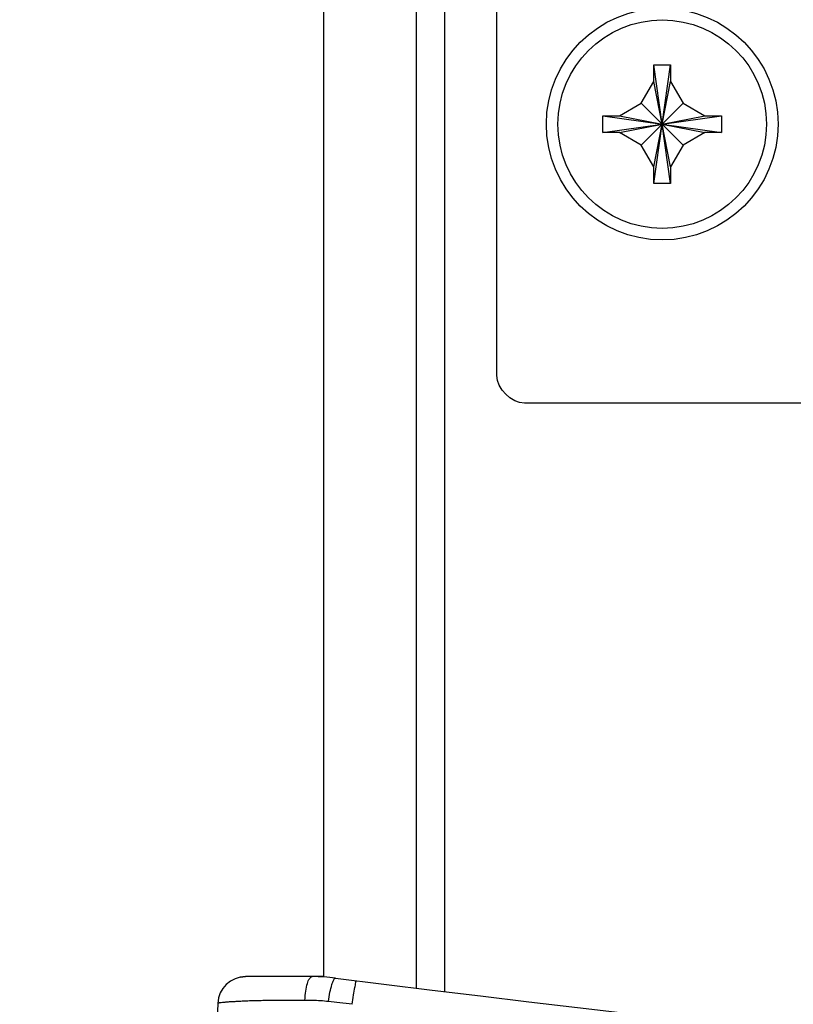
# Model space of a CAD drawing. Header units: inches. Extents: x 0 to 34, y 0 to 22.
# Tile 20 of 119: x 12.4 to 13.2, y 9 to 10.1. Entities that reach past the tile are written whole.
import ezdxf

# ---------------------------------------------------------------- set-up
doc = ezdxf.new("R2010")
doc.units = ezdxf.units.IN
doc.header["$LTSCALE"] = 1.87
doc.header["$MEASUREMENT"] = 0
doc.layers.get('0').update_dxf_attribs({"linetype": 'CONTINUOUS'})
doc.layers.add('DATUMCURVES', color=7, linetype='CONTINUOUS')
doc.layers.add('DIMENSIONS', color=7, linetype='CONTINUOUS')
doc.styles.get("Standard").update_dxf_attribs({"font": 'txt', "width": 0.8})
doc.dimstyles.new('DIMSTYLE_1', dxfattribs={"dimtxt": 0.125, "dimasz": 0.18, "dimexe": 0.18, "dimexo": 0.0625, "dimgap": 0.09, "dimtad": 0, "dimtih": 1, "dimtoh": 1, "dimdec": 3, "dimzin": 4, "dimdsep": 46, "dimtxsty": 'STANDARD', "dimblk": '_FILLED', "dimblk1": '_FILLED', "dimblk2": '_FILLED', "dimcen": 0.09, "dimadec": 0, "dimazin": 0, "dimtp": 0.001, "dimtm": 0.001, "dimtfac": 1, "dimtdec": 3, "dimtofl": 0, "dimtmove": 0, "dimatfit": 3, "dimldrblk": '_FILLED', "dimfxl": 1, "dimtolj": 1, "dimtzin": 4, "dimarcsym": 0})

# ---------------------------------------------------------------- blocks, each defined once
blk = doc.blocks.new('_FILLED')
at = {"color": 0, "linetype": 'BYBLOCK'}
blk.add_solid([(0, 0), (-1, 0.1736), (-1, -0.1736)], dxfattribs=at)
blk = doc.blocks.new('*D3')
at = {"layer": 'DIMENSIONS', "color": 2, "linetype": 'CONTINUOUS'}
for p, q in [((13.7012, 10.0109), (13.7012, 6.2188)), ((12.5971, 8.5283), (12.5971, 6.2188)), ((12.5971, 6.3438), (12.1991, 6.3438)), ((13.7012, 6.3438), (14.0612, 6.3438))]:
    blk.add_line(p, q, dxfattribs=at)
at = {"layer": 'DIMENSIONS', "color": 2, "linetype": 'CONTINUOUS', "xscale": 0.18, "yscale": 0.18, "zscale": 0.18}
blk.add_blockref('_FILLED', (12.5971, 6.3438), dxfattribs=at)
at = {"layer": 'DIMENSIONS', "color": 2, "linetype": 'CONTINUOUS', "xscale": 0.18, "yscale": 0.18, "zscale": 0.18, "rotation": 180}
blk.add_blockref('_FILLED', (13.7012, 6.3438), dxfattribs=at)
at = {"layer": 'DIMENSIONS', "color": 2, "linetype": 'CONTINUOUS', "width": 0.8}
for s, p in [('1.104', (10.8116, 6.2813)), ('[', (11.4366, 6.2813)), ('28.04', (11.5366, 6.2813)), (']', (12.0366, 6.2813))]:
    blk.add_text(s, height=0.125, dxfattribs=at).set_placement(p)
blk = doc.blocks.new('*D4')
at = {"layer": 'DIMENSIONS', "color": 2, "linetype": 'CONTINUOUS'}
for p, q in [((13.3262, 10.3859), (11.4358, 10.3859)), ((11.5608, 10.3859), (11.5608, 9.3944)), ((11.5608, 8.0279), (11.5608, 9.1444)), ((16.0237, 8.0279), (11.4358, 8.0279))]:
    blk.add_line(p, q, dxfattribs=at)
at = {"layer": 'DIMENSIONS', "color": 2, "linetype": 'CONTINUOUS', "xscale": 0.18, "yscale": 0.18, "zscale": 0.18}
for p, rotation in [((11.5608, 10.3859), 90), ((11.5608, 8.0279), 270)]:
    blk.add_blockref('_FILLED', p, dxfattribs=dict(at, rotation=rotation))
at = {"layer": 'DIMENSIONS', "color": 2, "linetype": 'CONTINUOUS', "width": 0.8}
for s, p in [('[', (11.6733, 9.2069)), (']', (12.2733, 9.2069)), ('4X ', (10.7483, 9.2069)), ('2.358', (11.0483, 9.2069)), ('59.89', (11.7733, 9.2069))]:
    blk.add_text(s, height=0.125, dxfattribs=at).set_placement(p)

msp = doc.modelspace()

# ---------------------------------------------------------------- linework, layer by layer
at = {"color": 7, "linetype": 'CONTINUOUS'}
for p, q in [((12.8212, 9.015), (12.8212, 18.6307)), ((12.8512, 18.6334), (12.8512, 9.0123)), ((12.7212, 9.0274), (12.7212, 18.6183)), ((13.0772, 10.0119), (13.0952, 10.0119)), ((13.0952, 9.8839), (13.0772, 10.0119)), ((13.0772, 9.9939), (13.0772, 10.0119)), ((13.0772, 9.8839), (13.0952, 10.0119)), ((13.0952, 10.0119), (13.0952, 9.9939)), ((13.0636, 9.9704), (13.0772, 9.9939)), ((13.0952, 9.9019), (13.0772, 9.9939)), ((13.0772, 9.9019), (13.0952, 9.9939)), ((13.0952, 9.9939), (13.1087, 9.9704)), ((13.0402, 9.9569), (13.0636, 9.9704)), ((13.1087, 9.9253), (13.0636, 9.9704)), ((13.0636, 9.9253), (13.1087, 9.9704)), ((13.1087, 9.9704), (13.1322, 9.9569)), ((13.0222, 9.9569), (13.0402, 9.9569)), ((13.0222, 9.9569), (13.1502, 9.9389)), ((13.0222, 9.9389), (13.1502, 9.9569)), ((13.0222, 9.9389), (13.0222, 9.9569)), ((13.0402, 9.9569), (13.1322, 9.9389)), ((13.0402, 9.9389), (13.1322, 9.9569)), ((13.1322, 9.9569), (13.1502, 9.9569)), ((13.1502, 9.9569), (13.1502, 9.9389)), ((13.0402, 9.9389), (13.0222, 9.9389)), ((13.0636, 9.9253), (13.0402, 9.9389)), ((13.1322, 9.9389), (13.1087, 9.9253)), ((13.1502, 9.9389), (13.1322, 9.9389)), ((13.0772, 9.9019), (13.0636, 9.9253)), ((13.1087, 9.9253), (13.0952, 9.9019)), ((13.0772, 9.8839), (13.0772, 9.9019)), ((13.0952, 9.9019), (13.0952, 9.8839)), ((13.0952, 9.8839), (13.0772, 9.8839)), ((12.631, 9.0273), (12.6367, 9.0279)), ((12.7212, 9.0279), (12.6367, 9.0279)), ((12.6067, 8.9989), (12.5962, 8.6979))]:
    msp.add_line(p, q, dxfattribs=at)
for radius in [0.125, 0.1125, 0.1125]:
    msp.add_circle((13.0862, 9.9479), radius, dxfattribs=at)
for centre, radius, start, end in [((12.6367, 8.9979), 0.03, 89.9993, 178.0007), ((12.7086, 8.8279), 0.2, 82.8003, 90), ((16.0862, 35.5654), 26.75, 262.80027, 277.19973)]:
    msp.add_arc(centre, radius, start, end, dxfattribs=at)
for points, knots in [([(12.7007, 9.0023), (12.7009, 9.0057), (12.7014, 9.0118), (12.7031, 9.0199), (12.7049, 9.0253), (12.7075, 9.0279), (12.7086, 9.0279)], [0, 0, 0, 0, 0.363477, 0.666883, 0.879722, 1, 1, 1, 1]), ([(12.726, 9.001), (12.7265, 9.0043), (12.7275, 9.0104), (12.7295, 9.0186), (12.7311, 9.0233), (12.7328, 9.0264), (12.7337, 9.0263)], [0, 0, 0, 0, 0.380785, 0.695868, 0.907498, 1, 1, 1, 1]), ([(12.7517, 8.998), (12.7522, 9.0014), (12.7531, 9.0073), (12.7541, 9.0158), (12.7556, 9.0196), (12.7557, 9.0235), (12.7563, 9.0234)], [0, 0, 0, 0, 0.391507, 0.713086, 0.924342, 1, 1, 1, 1]), ([(12.6262, 9.0009), (12.6246, 9.0008), (12.6215, 9.0007), (12.6172, 9.0004), (12.6135, 9), (12.6107, 8.9997), (12.6085, 8.9995), (12.6076, 8.9993), (12.6071, 8.9991)], [0, 0, 0, 0, 0.255502, 0.481984, 0.674238, 0.82643, 0.935135, 1, 1, 1, 1]), ([(12.7007, 9.0023), (12.6968, 9.0023), (12.6892, 9.0023), (12.6783, 9.0023), (12.6685, 9.0022), (12.6597, 9.0021), (12.6517, 9.0019), (12.6444, 9.0017), (12.6378, 9.0015), (12.6318, 9.0012), (12.628, 9.001), (12.6262, 9.0009)], [0, 0, 0, 0, 0.159374, 0.305363, 0.436537, 0.55413, 0.660801, 0.758022, 0.846586, 0.927097, 1, 1, 1, 1]), ([(12.726, 9.001), (12.7231, 9.0013), (12.7174, 9.0018), (12.709, 9.0023), (12.7035, 9.0023), (12.7007, 9.0023)], [0, 0, 0, 0, 0.34328, 0.677509, 1, 1, 1, 1]), ([(12.7517, 8.998), (12.7473, 8.9985), (12.7387, 8.9995), (12.7301, 9.0005), (12.726, 9.001)], [0, 0, 0, 0, 0.521247, 1, 1, 1, 1])]:
    msp.add_open_spline(points, degree=3, knots=knots, dxfattribs=at)
msp.add_open_spline([(12.6071, 8.9991), (12.6069, 8.9991), (12.6067, 8.9991), (12.6067, 8.9989)], degree=3, dxfattribs=at)
at = {"layer": 'DATUMCURVES', "color": 40, "linetype": 'CONTINUOUS'}
for points in [[(12.9077, 9.6767, 0.8645), (12.9077, 9.9176, 0.8645), (12.9077, 11.4595, 0.8645), (12.9077, 13.0013, 0.8645), (12.9077, 14.3023, 0.8645)], [(16.6977, 9.6467, 0.8645), (16.5018, 9.6467, 0.8645), (15.2485, 9.6467, 0.8645), (13.9952, 9.6467, 0.8645), (12.9377, 9.6467, 0.8645)]]:
    msp.add_open_spline(points, degree=3, knots=[0, 0, 0, 0, 0.15625, 1, 1, 1, 1], dxfattribs=at)
msp.add_open_spline([(12.9377, 9.6467, 0.8645), (12.9235, 9.6467, 0.8645), (12.9077, 9.6625, 0.8645), (12.9077, 9.6767, 0.8645)], degree=3, dxfattribs=at)

# ---------------------------------------------------------------- dimensions: what is measured, and where the dimension line sits
at = {"layer": 'DIMENSIONS', "color": 2, "linetype": 'CONTINUOUS'}
dim = msp.add_linear_dim(base=(11.5608, 8.0279), p1=(13.3262, 10.3859), p2=(16.0237, 8.0279), angle=270, text='4X <>', dimstyle='DIMSTYLE_1', dxfattribs=at)
dim.commit()
dim.dimension.update_dxf_attribs({"geometry": '*D4', "text_midpoint": (11.5608, 9.2694), "dimtype": 160})
dim = msp.add_linear_dim(base=(12.5971, 6.3438), p1=(13.7012, 10.0109), p2=(12.5971, 8.5283), angle=180, dimstyle='DIMSTYLE_1', dxfattribs=at)
dim.commit()
dim.dimension.update_dxf_attribs({"geometry": '*D3', "text_midpoint": (11.4741, 6.3438), "dimtype": 160})

doc.saveas('drawing.dxf')
